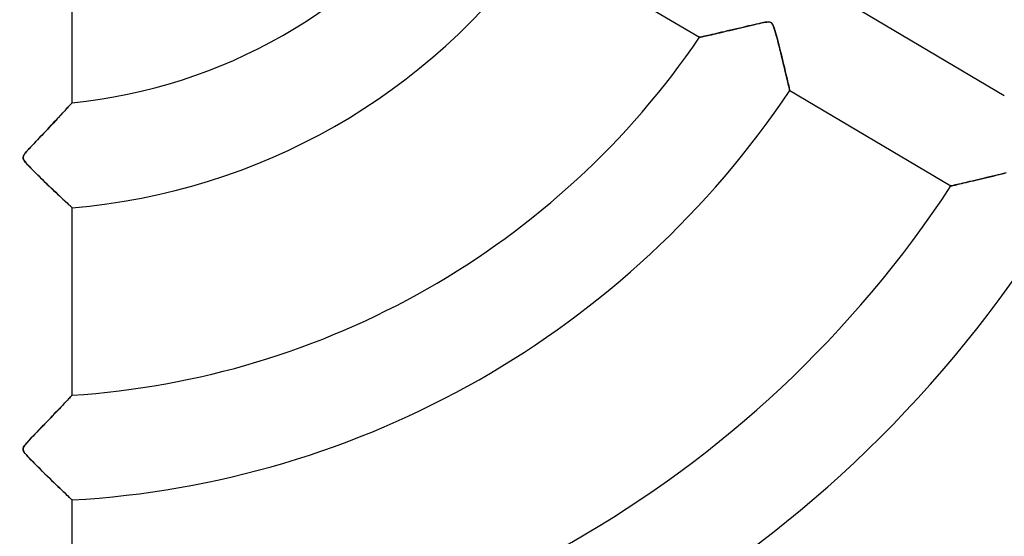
# Model space of a CAD drawing. Header units: millimetres. Extents: x -635 to 635, y -635 to 635.
# Tile 36 of 52: x 0 to 94, y -92 to -42. Entities that reach past the tile are written whole.
import ezdxf

# ---------------------------------------------------------------- set-up
doc = ezdxf.new("R2010")
doc.units = ezdxf.units.MM
doc.layers.add('HIDDEN', color=7, linetype='Continuous')
doc.layers.add('THICK', color=7, linetype='Continuous')

msp = doc.modelspace()

# ---------------------------------------------------------------- linework, layer by layer
at = {"layer": 'HIDDEN'}
for p, q in [((69.282, -43.156), (69.001, -43.222)), ((69.552, -43.092), (69.282, -43.156)), ((69.809, -43.031), (69.552, -43.092)), ((70.051, -42.974), (69.809, -43.031)), ((70.277, -42.922), (70.051, -42.974)), ((70.485, -42.875), (70.277, -42.922)), ((70.673, -42.833), (70.485, -42.875)), ((70.838, -42.798), (70.673, -42.833)), ((70.988, -42.769), (70.838, -42.798)), ((71.131, -42.743), (70.988, -42.769)), ((71.267, -42.724), (71.131, -42.743)), ((71.389, -42.713), (71.267, -42.724)), ((71.493, -42.712), (71.389, -42.713)), ((71.578, -42.723), (71.493, -42.712)), ((71.651, -42.745), (71.578, -42.723)), ((71.716, -42.782), (71.651, -42.745)), ((71.774, -42.835), (71.716, -42.782)), ((71.828, -42.909), (71.774, -42.835)), ((71.882, -43.011), (71.828, -42.909)), ((71.939, -43.148), (71.882, -43.011)), ((71.999, -43.319), (71.939, -43.148)), ((64.994, -44.148), (64.928, -44.163)), ((65.085, -44.127), (64.994, -44.148)), ((65.2, -44.102), (65.085, -44.127)), ((65.335, -44.072), (65.2, -44.102)), ((65.489, -44.037), (65.335, -44.072)), ((65.659, -43.999), (65.489, -44.037)), ((65.845, -43.957), (65.659, -43.999)), ((66.044, -43.912), (65.845, -43.957)), ((66.257, -43.863), (66.044, -43.912)), ((66.483, -43.811), (66.257, -43.863)), ((66.724, -43.756), (66.483, -43.811)), ((66.977, -43.697), (66.724, -43.756)), ((67.243, -43.636), (66.977, -43.697)), ((67.52, -43.571), (67.243, -43.636)), ((67.809, -43.504), (67.52, -43.571)), ((68.108, -43.433), (67.809, -43.504)), ((68.411, -43.362), (68.108, -43.433)), ((68.71, -43.291), (68.411, -43.362)), ((69.001, -43.222), (68.71, -43.291)), ((72.062, -43.516), (71.999, -43.319)), ((72.126, -43.737), (72.062, -43.516)), ((72.193, -43.979), (72.126, -43.737)), ((72.264, -44.241), (72.193, -43.979)), ((64.887, -44.172), (64.873, -44.175)), ((64.928, -44.163), (64.887, -44.172)), ((72.337, -44.521), (72.264, -44.241)), ((72.414, -44.817), (72.337, -44.521)), ((72.492, -45.125), (72.414, -44.817)), ((72.572, -45.444), (72.492, -45.125)), ((72.652, -45.771), (72.572, -45.444)), ((72.734, -46.102), (72.652, -45.771)), ((72.815, -46.436), (72.734, -46.102)), ((72.894, -46.765), (72.815, -46.436)), ((72.971, -47.085), (72.894, -46.765)), ((73.043, -47.391), (72.971, -47.085)), ((73.112, -47.682), (73.043, -47.391)), ((73.176, -47.956), (73.112, -47.682)), ((73.236, -48.21), (73.176, -47.956)), ((73.29, -48.442), (73.236, -48.21)), ((73.338, -48.65), (73.29, -48.442)), ((73.38, -48.832), (73.338, -48.65)), ((73.415, -48.985), (73.38, -48.832)), ((73.442, -49.106), (73.415, -48.985)), ((73.462, -49.193), (73.442, -49.106)), ((73.475, -49.246), (73.462, -49.193)), ((73.479, -49.264), (73.475, -49.246)), ((4.729, -50.711), (4.636, -50.813)), ((4.81, -50.622), (4.729, -50.711)), ((4.877, -50.548), (4.81, -50.622)), ((4.93, -50.49), (4.877, -50.548)), ((4.969, -50.447), (4.93, -50.49)), ((4.992, -50.421), (4.969, -50.447)), ((5, -50.413), (4.992, -50.421)), ((3.87, -51.649), (3.714, -51.817)), ((4.018, -51.487), (3.87, -51.649)), ((4.16, -51.334), (4.018, -51.487)), ((4.293, -51.189), (4.16, -51.334)), ((4.417, -51.053), (4.293, -51.189)), ((4.532, -50.928), (4.417, -51.053)), ((4.636, -50.813), (4.532, -50.928)), ((3.037, -52.542), (2.856, -52.734)), ((3.213, -52.354), (3.037, -52.542)), ((3.385, -52.17), (3.213, -52.354)), ((3.552, -51.991), (3.385, -52.17)), ((3.714, -51.817), (3.552, -51.991)), ((2.099, -53.534), (1.903, -53.74)), ((2.293, -53.329), (2.099, -53.534)), ((2.484, -53.128), (2.293, -53.329)), ((2.672, -52.929), (2.484, -53.128)), ((2.856, -52.734), (2.672, -52.929)), ((1.347, -54.324), (1.181, -54.499)), ((1.523, -54.139), (1.347, -54.324)), ((1.709, -53.943), (1.523, -54.139)), ((1.903, -53.74), (1.709, -53.943)), ((0.391, -55.418), (0.339, -55.525)), ((0.469, -55.302), (0.391, -55.418)), ((0.562, -55.183), (0.469, -55.302)), ((0.66, -55.067), (0.562, -55.183)), ((0.766, -54.946), (0.66, -55.067)), ((0.89, -54.811), (0.766, -54.946)), ((1.028, -54.662), (0.89, -54.811)), ((1.181, -54.499), (1.028, -54.662)), ((0.339, -55.525), (0.317, -55.622)), ((0.317, -55.622), (0.323, -55.715)), ((0.323, -55.715), (0.357, -55.813)), ((0.357, -55.813), (0.421, -55.926)), ((0.421, -55.926), (0.51, -56.049)), ((0.51, -56.049), (0.616, -56.176)), ((0.616, -56.176), (0.74, -56.315)), ((0.74, -56.315), (0.889, -56.474)), ((0.889, -56.474), (1.059, -56.651)), ((1.059, -56.651), (1.249, -56.845)), ((1.249, -56.845), (1.457, -57.054)), ((1.457, -57.054), (1.68, -57.275)), ((1.68, -57.275), (1.914, -57.506)), ((93.378, -57.289), (93.106, -57.354)), ((93.638, -57.226), (93.378, -57.289)), ((93.884, -57.168), (93.638, -57.226)), ((94.116, -57.113), (93.884, -57.168)), ((1.914, -57.506), (2.149, -57.736)), ((2.149, -57.736), (2.378, -57.959)), ((2.378, -57.959), (2.602, -58.175)), ((2.602, -58.175), (2.82, -58.384)), ((89.45, -58.223), (89.302, -58.257)), ((89.614, -58.185), (89.45, -58.223)), ((89.792, -58.143), (89.614, -58.185)), ((89.983, -58.098), (89.792, -58.143)), ((90.186, -58.051), (89.983, -58.098)), ((90.402, -58), (90.186, -58.051)), ((90.63, -57.946), (90.402, -58)), ((90.87, -57.889), (90.63, -57.946)), ((91.122, -57.829), (90.87, -57.889)), ((91.386, -57.767), (91.122, -57.829)), ((91.659, -57.701), (91.386, -57.767)), ((91.943, -57.633), (91.659, -57.701)), ((92.237, -57.563), (91.943, -57.633)), ((92.533, -57.492), (92.237, -57.563)), ((92.824, -57.422), (92.533, -57.492)), ((93.106, -57.354), (92.824, -57.422)), ((2.82, -58.384), (3.031, -58.586)), ((3.031, -58.586), (3.234, -58.78)), ((3.234, -58.78), (3.43, -58.965)), ((3.43, -58.965), (3.617, -59.142)), ((3.617, -59.142), (3.794, -59.31)), ((88.872, -58.357), (88.859, -58.36)), ((88.912, -58.348), (88.872, -58.357)), ((88.976, -58.333), (88.912, -58.348)), ((89.063, -58.313), (88.976, -58.333)), ((89.173, -58.287), (89.063, -58.313)), ((89.302, -58.257), (89.173, -58.287)), ((3.794, -59.31), (3.962, -59.467)), ((3.962, -59.467), (4.118, -59.614)), ((4.118, -59.614), (4.262, -59.749)), ((4.262, -59.749), (4.395, -59.872)), ((4.395, -59.872), (4.515, -59.984)), ((4.515, -59.984), (4.623, -60.085)), ((4.623, -60.085), (4.719, -60.174)), ((4.719, -60.174), (4.802, -60.251)), ((4.802, -60.251), (4.872, -60.315)), ((4.872, -60.315), (4.927, -60.366)), ((4.927, -60.366), (4.967, -60.403)), ((4.967, -60.403), (4.992, -60.426)), ((4.992, -60.426), (5, -60.434)), ((4.456, -78.904), (4.339, -79.029)), ((4.564, -78.789), (4.456, -78.904)), ((4.662, -78.685), (4.564, -78.789)), ((4.749, -78.593), (4.662, -78.685)), ((4.825, -78.513), (4.749, -78.593)), ((4.887, -78.446), (4.825, -78.513)), ((4.936, -78.394), (4.887, -78.446)), ((4.971, -78.356), (4.936, -78.394)), ((4.993, -78.333), (4.971, -78.356)), ((5, -78.326), (4.993, -78.333)), ((3.631, -79.776), (3.47, -79.944)), ((3.786, -79.612), (3.631, -79.776)), ((3.935, -79.455), (3.786, -79.612)), ((4.077, -79.305), (3.935, -79.455)), ((4.212, -79.163), (4.077, -79.305)), ((4.339, -79.029), (4.212, -79.163)), ((2.78, -80.665), (2.598, -80.854)), ((2.959, -80.478), (2.78, -80.665)), ((3.134, -80.296), (2.959, -80.478)), ((3.304, -80.118), (3.134, -80.296)), ((3.47, -79.944), (3.304, -80.118)), ((1.838, -81.643), (1.644, -81.845)), ((2.032, -81.442), (1.838, -81.643)), ((2.224, -81.244), (2.032, -81.442)), ((2.412, -81.048), (2.224, -81.244)), ((2.598, -80.854), (2.412, -81.048)), ((0.95, -82.573), (0.809, -82.726)), ((1.106, -82.407), (0.95, -82.573)), ((1.275, -82.23), (1.106, -82.407)), ((1.454, -82.042), (1.275, -82.23)), ((1.644, -81.845), (1.454, -82.042)), ((0.321, -83.417), (0.316, -83.482)), ((0.316, -83.482), (0.324, -83.547)), ((0.339, -83.349), (0.321, -83.417)), ((0.324, -83.547), (0.346, -83.617)), ((0.372, -83.277), (0.339, -83.349)), ((0.421, -83.195), (0.372, -83.277)), ((0.489, -83.101), (0.421, -83.195)), ((0.576, -82.991), (0.489, -83.101)), ((0.683, -82.866), (0.576, -82.991)), ((0.809, -82.726), (0.683, -82.866)), ((0.346, -83.617), (0.385, -83.694)), ((0.385, -83.694), (0.442, -83.782)), ((0.442, -83.782), (0.517, -83.882)), ((0.517, -83.882), (0.607, -83.991)), ((0.607, -83.991), (0.709, -84.106)), ((0.709, -84.106), (0.82, -84.228)), ((0.82, -84.228), (0.944, -84.359)), ((0.944, -84.359), (1.084, -84.505)), ((1.084, -84.505), (1.238, -84.663)), ((1.238, -84.663), (1.406, -84.834)), ((1.406, -84.834), (1.586, -85.014)), ((1.586, -85.014), (1.776, -85.204)), ((1.776, -85.204), (1.975, -85.401)), ((1.975, -85.401), (2.181, -85.605)), ((2.181, -85.605), (2.394, -85.814)), ((2.394, -85.814), (2.611, -86.027)), ((2.611, -86.027), (2.831, -86.242)), ((2.831, -86.242), (3.049, -86.453)), ((3.049, -86.453), (3.257, -86.656)), ((3.257, -86.656), (3.457, -86.848)), ((3.457, -86.848), (3.646, -87.031)), ((3.646, -87.031), (3.825, -87.203)), ((3.825, -87.203), (3.994, -87.365)), ((3.994, -87.365), (4.152, -87.516)), ((4.152, -87.516), (4.299, -87.657)), ((4.299, -87.657), (4.434, -87.786)), ((4.434, -87.786), (4.558, -87.904)), ((4.558, -87.904), (4.67, -88.01)), ((4.67, -88.01), (4.768, -88.103)), ((4.768, -88.103), (4.85, -88.181)), ((4.85, -88.181), (4.915, -88.243)), ((4.915, -88.243), (4.962, -88.287)), ((4.962, -88.287), (4.99, -88.314)), ((4.99, -88.314), (5, -88.324))]:
    msp.add_line(p, q, dxfattribs=at)
for radius, start, end in [(202.448, 89.99998, 270.00002), (202.448, 270.00002, 89.99998), (556.5, 179.99998, 0), (500, 179.99998, 0), (194.775, 179.99998, 270.00002), (194.775, 270.00002, 0), (552.5, 180.00002, 0), (222.6, 180.00002, 0)]:
    msp.add_arc((0, 0), radius, start, end, dxfattribs=at)
at = {"layer": 'THICK'}
for p, q in [((5, -50.413), (5, -32.432)), ((49.472, -35.067), (64.873, -44.175)), ((93.949, -49.753), (78.569, -40.657)), ((68.798, -43.27), (69.066, -43.207)), ((69.066, -43.207), (69.338, -43.142)), ((69.338, -43.142), (69.611, -43.078)), ((69.611, -43.078), (69.877, -43.015)), ((69.877, -43.015), (70.13, -42.956)), ((70.13, -42.956), (70.369, -42.901)), ((70.369, -42.901), (70.59, -42.851)), ((70.59, -42.851), (70.794, -42.807)), ((70.794, -42.807), (70.978, -42.771)), ((70.978, -42.771), (71.141, -42.742)), ((71.141, -42.742), (71.28, -42.722)), ((71.28, -42.722), (71.395, -42.712)), ((71.395, -42.712), (71.49, -42.711)), ((71.49, -42.711), (71.57, -42.72)), ((71.57, -42.72), (71.637, -42.739)), ((71.637, -42.739), (71.696, -42.768)), ((71.696, -42.768), (71.748, -42.808)), ((71.748, -42.808), (71.796, -42.862)), ((71.796, -42.862), (71.843, -42.935)), ((71.843, -42.935), (71.89, -43.029)), ((71.89, -43.029), (71.938, -43.144)), ((71.938, -43.144), (71.986, -43.277)), ((64.914, -44.166), (64.964, -44.154)), ((64.964, -44.154), (65.034, -44.139)), ((65.034, -44.139), (65.123, -44.119)), ((65.123, -44.119), (65.231, -44.095)), ((65.231, -44.095), (65.354, -44.067)), ((65.354, -44.067), (65.494, -44.036)), ((65.494, -44.036), (65.648, -44.001)), ((65.648, -44.001), (65.815, -43.963)), ((65.815, -43.963), (65.995, -43.923)), ((65.995, -43.923), (66.186, -43.879)), ((66.186, -43.879), (66.387, -43.833)), ((66.387, -43.833), (66.598, -43.785)), ((66.598, -43.785), (66.818, -43.734)), ((66.818, -43.734), (67.045, -43.682)), ((67.045, -43.682), (67.279, -43.627)), ((67.279, -43.627), (67.519, -43.571)), ((67.519, -43.571), (67.765, -43.514)), ((67.765, -43.514), (68.016, -43.455)), ((68.016, -43.455), (68.272, -43.395)), ((68.272, -43.395), (68.533, -43.333)), ((68.533, -43.333), (68.798, -43.27)), ((71.986, -43.277), (72.033, -43.423)), ((72.033, -43.423), (72.081, -43.581)), ((72.081, -43.581), (72.131, -43.755)), ((72.131, -43.755), (72.185, -43.949)), ((72.185, -43.949), (72.243, -44.163)), ((64.873, -44.175), (64.883, -44.172)), ((64.883, -44.172), (64.914, -44.166)), ((72.243, -44.163), (72.304, -44.394)), ((72.304, -44.394), (72.368, -44.641)), ((72.368, -44.641), (72.435, -44.901)), ((72.435, -44.901), (72.503, -45.172)), ((72.503, -45.172), (72.574, -45.454)), ((72.574, -45.454), (72.645, -45.743)), ((72.645, -45.743), (72.718, -46.039)), ((72.718, -46.039), (72.791, -46.337)), ((72.791, -46.337), (72.862, -46.632)), ((72.862, -46.632), (72.93, -46.915)), ((72.93, -46.915), (72.994, -47.185)), ((72.994, -47.185), (73.055, -47.441)), ((73.055, -47.441), (73.112, -47.683)), ((73.112, -47.683), (73.166, -47.91)), ((73.166, -47.91), (73.216, -48.123)), ((73.216, -48.123), (73.262, -48.321)), ((73.262, -48.321), (73.304, -48.503)), ((73.304, -48.503), (73.342, -48.67)), ((73.342, -48.67), (73.377, -48.821)), ((73.377, -48.821), (73.407, -48.952)), ((73.407, -48.952), (73.433, -49.062)), ((73.433, -49.062), (73.452, -49.149)), ((73.452, -49.149), (73.467, -49.213)), ((73.467, -49.213), (73.476, -49.251)), ((73.476, -49.251), (73.479, -49.264)), ((73.479, -49.264), (88.859, -58.36)), ((4.668, -50.779), (4.752, -50.686)), ((4.752, -50.686), (4.825, -50.605)), ((4.825, -50.605), (4.887, -50.538)), ((4.887, -50.538), (4.936, -50.484)), ((4.936, -50.484), (4.971, -50.445)), ((4.971, -50.445), (4.993, -50.421)), ((4.993, -50.421), (5, -50.413)), ((3.837, -51.684), (3.979, -51.53)), ((3.979, -51.53), (4.113, -51.384)), ((4.113, -51.384), (4.24, -51.247)), ((4.24, -51.247), (4.359, -51.117)), ((4.359, -51.117), (4.47, -50.995)), ((4.47, -50.995), (4.574, -50.882)), ((4.574, -50.882), (4.668, -50.779)), ((2.833, -52.758), (3.017, -52.563)), ((3.017, -52.563), (3.195, -52.373)), ((3.195, -52.373), (3.366, -52.191)), ((3.366, -52.191), (3.53, -52.014)), ((3.53, -52.014), (3.687, -51.845)), ((3.687, -51.845), (3.837, -51.684)), ((1.916, -53.726), (2.092, -53.541)), ((2.092, -53.541), (2.272, -53.351)), ((2.272, -53.351), (2.457, -53.157)), ((2.457, -53.157), (2.645, -52.958)), ((2.645, -52.958), (2.833, -52.758)), ((1.147, -54.535), (1.283, -54.391)), ((1.283, -54.391), (1.429, -54.237)), ((1.429, -54.237), (1.584, -54.074)), ((1.584, -54.074), (1.747, -53.904)), ((1.747, -53.904), (1.916, -53.726)), ((0.38, -55.438), (0.425, -55.364)), ((0.425, -55.364), (0.483, -55.282)), ((0.483, -55.282), (0.553, -55.194)), ((0.553, -55.194), (0.631, -55.1)), ((0.631, -55.1), (0.716, -55.003)), ((0.716, -55.003), (0.807, -54.901)), ((0.807, -54.901), (0.908, -54.791)), ((0.908, -54.791), (1.022, -54.669)), ((1.022, -54.669), (1.147, -54.535)), ((0.317, -55.621), (0.327, -55.564)), ((0.317, -55.677), (0.317, -55.621)), ((0.327, -55.734), (0.317, -55.677)), ((0.327, -55.564), (0.348, -55.504)), ((0.347, -55.794), (0.327, -55.734)), ((0.38, -55.859), (0.347, -55.794)), ((0.348, -55.504), (0.38, -55.438)), ((0.425, -55.933), (0.38, -55.859)), ((0.487, -56.018), (0.425, -55.933)), ((0.565, -56.115), (0.487, -56.018)), ((0.655, -56.22), (0.565, -56.115)), ((0.758, -56.334), (0.655, -56.22)), ((0.871, -56.455), (0.758, -56.334)), ((0.993, -56.583), (0.871, -56.455)), ((1.125, -56.718), (0.993, -56.583)), ((1.266, -56.862), (1.125, -56.718)), ((1.416, -57.012), (1.266, -56.862)), ((1.573, -57.169), (1.416, -57.012)), ((1.737, -57.332), (1.573, -57.169)), ((93.167, -57.339), (93.46, -57.269)), ((93.46, -57.269), (93.75, -57.2)), ((93.75, -57.2), (94.026, -57.134)), ((1.907, -57.499), (1.737, -57.332)), ((2.081, -57.67), (1.907, -57.499)), ((2.26, -57.844), (2.081, -57.67)), ((2.442, -58.02), (2.26, -57.844)), ((2.626, -58.198), (2.442, -58.02)), ((2.812, -58.376), (2.626, -58.198)), ((89.252, -58.269), (89.389, -58.237)), ((89.389, -58.237), (89.542, -58.201)), ((89.542, -58.201), (89.712, -58.162)), ((89.712, -58.162), (89.896, -58.119)), ((89.896, -58.119), (90.094, -58.072)), ((90.094, -58.072), (90.304, -58.023)), ((90.304, -58.023), (90.525, -57.971)), ((90.525, -57.971), (90.757, -57.916)), ((90.757, -57.916), (90.998, -57.859)), ((90.998, -57.859), (91.247, -57.8)), ((91.247, -57.8), (91.504, -57.739)), ((91.504, -57.739), (91.767, -57.676)), ((91.767, -57.676), (92.036, -57.611)), ((92.036, -57.611), (92.312, -57.545)), ((92.312, -57.545), (92.592, -57.477)), ((92.592, -57.477), (92.878, -57.409)), ((92.878, -57.409), (93.167, -57.339)), ((2.997, -58.554), (2.812, -58.376)), ((3.179, -58.728), (2.997, -58.554)), ((3.357, -58.897), (3.179, -58.728)), ((3.529, -59.06), (3.357, -58.897)), ((3.696, -59.217), (3.529, -59.06)), ((88.859, -58.36), (88.87, -58.357)), ((88.87, -58.357), (88.904, -58.35)), ((88.904, -58.35), (88.959, -58.337)), ((88.959, -58.337), (89.036, -58.319)), ((89.036, -58.319), (89.134, -58.296)), ((89.134, -58.296), (89.252, -58.269)), ((3.856, -59.368), (3.696, -59.217)), ((4.009, -59.512), (3.856, -59.368)), ((4.154, -59.648), (4.009, -59.512)), ((4.291, -59.775), (4.154, -59.648)), ((4.417, -59.893), (4.291, -59.775)), ((4.533, -60.001), (4.417, -59.893)), ((4.639, -60.099), (4.533, -60.001)), ((4.732, -60.185), (4.639, -60.099)), ((4.812, -60.26), (4.732, -60.185)), ((4.879, -60.322), (4.812, -60.26)), ((4.932, -60.37), (4.879, -60.322)), ((4.969, -60.405), (4.932, -60.37)), ((4.992, -60.426), (4.969, -60.405)), ((5, -60.434), (4.992, -60.426)), ((5, -78.326), (5, -60.434)), ((4.318, -79.051), (4.448, -78.913)), ((4.448, -78.913), (4.568, -78.785)), ((4.568, -78.785), (4.676, -78.671)), ((4.676, -78.671), (4.771, -78.57)), ((4.771, -78.57), (4.851, -78.484)), ((4.851, -78.484), (4.915, -78.416)), ((4.915, -78.416), (4.962, -78.366)), ((4.962, -78.366), (4.99, -78.336)), ((4.99, -78.336), (5, -78.326)), ((3.518, -79.894), (3.697, -79.705)), ((3.697, -79.705), (3.867, -79.527)), ((3.867, -79.527), (4.027, -79.358)), ((4.027, -79.358), (4.178, -79.199)), ((4.178, -79.199), (4.318, -79.051)), ((2.499, -80.958), (2.715, -80.733)), ((2.715, -80.733), (2.928, -80.511)), ((2.928, -80.511), (3.133, -80.297)), ((3.133, -80.297), (3.33, -80.091)), ((3.33, -80.091), (3.518, -79.894)), ((1.686, -81.801), (1.878, -81.602)), ((1.878, -81.602), (2.079, -81.394)), ((2.079, -81.394), (2.286, -81.178)), ((2.286, -81.178), (2.499, -80.958)), ((0.779, -82.76), (0.893, -82.635)), ((0.893, -82.635), (1.024, -82.494)), ((1.024, -82.494), (1.171, -82.339)), ((1.171, -82.339), (1.331, -82.171)), ((1.331, -82.171), (1.503, -81.992)), ((1.503, -81.992), (1.686, -81.801)), ((0.318, -83.506), (0.319, -83.432)), ((0.334, -83.584), (0.318, -83.506)), ((0.319, -83.432), (0.337, -83.358)), ((0.371, -83.668), (0.334, -83.584)), ((0.337, -83.358), (0.371, -83.279)), ((0.371, -83.279), (0.425, -83.19)), ((0.425, -83.19), (0.497, -83.09)), ((0.497, -83.09), (0.582, -82.984)), ((0.582, -82.984), (0.677, -82.873)), ((0.677, -82.873), (0.779, -82.76)), ((0.431, -83.766), (0.371, -83.668)), ((0.52, -83.885), (0.431, -83.766)), ((0.635, -84.024), (0.52, -83.885)), ((0.774, -84.178), (0.635, -84.024)), ((0.931, -84.346), (0.774, -84.178)), ((1.105, -84.526), (0.931, -84.346)), ((1.295, -84.721), (1.105, -84.526)), ((1.498, -84.927), (1.295, -84.721)), ((1.714, -85.143), (1.498, -84.927)), ((1.94, -85.367), (1.714, -85.143)), ((2.174, -85.598), (1.94, -85.367)), ((2.414, -85.834), (2.174, -85.598)), ((2.658, -86.073), (2.414, -85.834)), ((2.903, -86.312), (2.658, -86.073)), ((3.147, -86.549), (2.903, -86.312)), ((3.383, -86.777), (3.147, -86.549)), ((3.609, -86.996), (3.383, -86.777)), ((3.825, -87.203), (3.609, -86.996)), ((4.028, -87.397), (3.825, -87.203)), ((4.216, -87.578), (4.028, -87.397)), ((4.389, -87.743), (4.216, -87.578)), ((4.543, -87.89), (4.389, -87.743)), ((4.678, -88.018), (4.543, -87.89)), ((4.792, -88.126), (4.678, -88.018)), ((4.882, -88.212), (4.792, -88.126)), ((4.947, -88.274), (4.882, -88.212)), ((4.987, -88.311), (4.947, -88.274)), ((5, -88.324), (4.987, -88.311)), ((5, -106.192), (5, -88.324))]:
    msp.add_line(p, q, dxfattribs=at)
for radius, start, end in [(606.5, 180.00002, 0), (551.5, 179.99998, 0), (50.66, 275.66416, 323.73584), (60.64, 274.72961, 324.67039), (78.485, 273.65257, 325.74744), (88.465, 273.24004, 326.15997), (106.31, 272.69573, 326.70428), (116.29, 272.46425, 326.93575), (134.135, 272.13623, 327.26377), (144.115, 271.98824, 327.41176), (161.96, 271.76908, 327.63092)]:
    msp.add_arc((0, 0), radius, start, end, dxfattribs=at)

doc.saveas('drawing.dxf')
